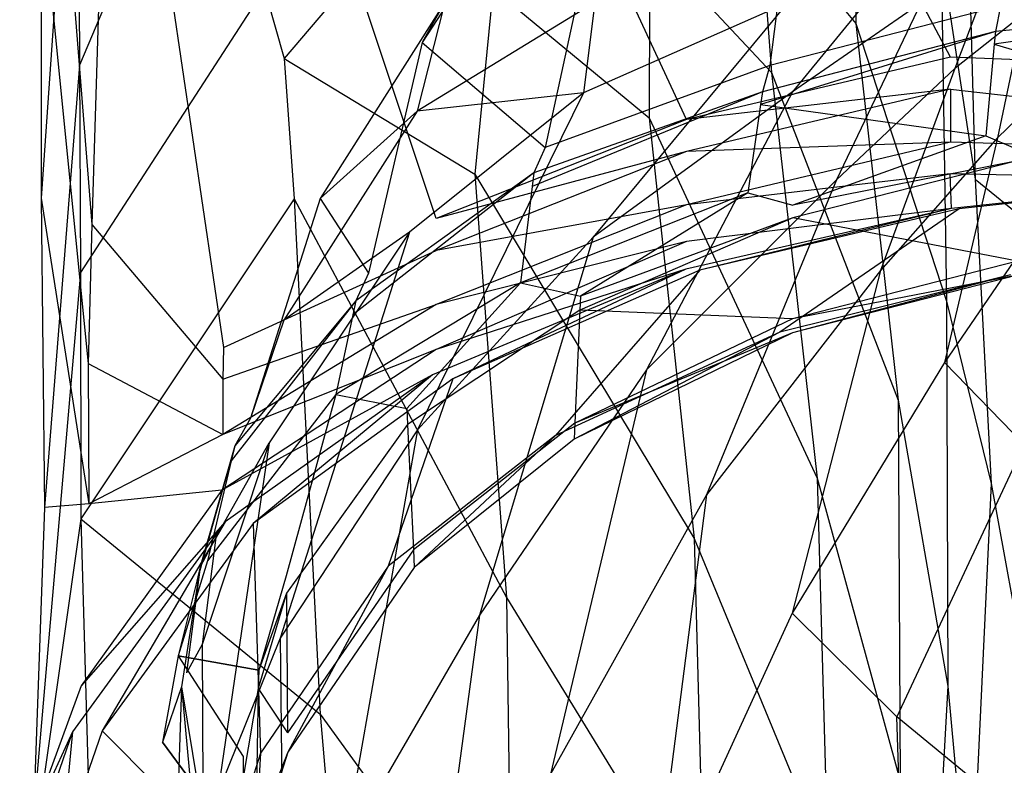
# Model space of a CAD drawing. Extents: x 0 to 0.359, y -0.35 to 0.
# Tile 3 of 21: x 0 to 0.123, y -0.167 to -0.074. Entities that reach past the tile are written whole.
import ezdxf

# ---------------------------------------------------------------- set-up
doc = ezdxf.new("R2010")
doc.units = 0
doc.layers.add('L0_URINAL__N_750200__1___REPLAC', color=7, linetype='CONTINUOUS')

msp = doc.modelspace()

# ---------------------------------------------------------------- linework, layer by layer
at = {"layer": 'L0_URINAL__N_750200__1___REPLAC', "color": 8}
for points, invisible_edges in [([(0.150618, -0.076111, 0.608322), (0.149716, -0.014367, 0.609047), (0.116709, -0.015015, 0.605218), (0.150618, -0.076111, 0.608322)], 14), ([(0.116709, -0.015015, 0.605218), (0.08355, -0.016914, 0.597518), (0.116403, -0.078758, 0.60232), (0.116709, -0.015015, 0.605218)], 14), ([(0.150618, -0.076111, 0.608322), (0.116709, -0.015015, 0.605218), (0.116403, -0.078758, 0.60232), (0.150618, -0.076111, 0.608322)], 14), ([(0.08355, -0.016914, 0.597518), (0.052495, -0.019936, 0.584678), (0.083475, -0.086519, 0.591297), (0.08355, -0.016914, 0.597518)], 14), ([(0.116403, -0.078758, 0.60232), (0.08355, -0.016914, 0.597518), (0.083475, -0.086519, 0.591297), (0.116403, -0.078758, 0.60232)], 14), ([(0.002933, -0.020054, 0.518003), (0.002927, -0.058218, 0.511226), (0.009264, -0.099588, 0.532157), (0.002933, -0.020054, 0.518003)], 14), ([(0.002933, -0.020054, 0.518003), (0.009264, -0.099588, 0.532157), (0.011692, -0.020113, 0.546608), (0.002933, -0.020054, 0.518003)], 14), ([(0.011692, -0.020113, 0.546608), (0.009264, -0.099588, 0.532157), (0.025672, -0.114949, 0.552982), (0.011692, -0.020113, 0.546608)], 14), ([(0.011692, -0.020113, 0.546608), (0.025672, -0.114949, 0.552982), (0.027258, -0.023873, 0.565837), (0.011692, -0.020113, 0.546608)], 14), ([(0.052495, -0.019936, 0.584678), (0.027258, -0.023873, 0.565837), (0.052238, -0.098864, 0.57486), (0.052495, -0.019936, 0.584678)], 14), ([(0.083475, -0.086519, 0.591297), (0.052495, -0.019936, 0.584678), (0.052238, -0.098864, 0.57486), (0.083475, -0.086519, 0.591297)], 14), ([(0.052238, -0.098864, 0.57486), (0.027258, -0.023873, 0.565837), (0.025672, -0.114949, 0.552982), (0.052238, -0.098864, 0.57486)], 14), ([(0.007445, -0.032543, 0.452402), (0.002931, -0.096339, 0.504142), (0.002927, -0.058218, 0.511226), (0.007445, -0.032543, 0.452402)], 14), ([(0.007445, -0.032543, 0.452402), (0.007531, -0.051969, 0.445528), (0.002931, -0.096339, 0.504142), (0.007445, -0.032543, 0.452402)], 14), ([(0.024016, -0.041363, 0.396766), (0.007716, -0.079733, 0.440762), (0.007531, -0.051969, 0.445528), (0.024016, -0.041363, 0.396766)], 14), ([(0.024016, -0.041363, 0.396766), (0.030784, -0.070192, 0.393859), (0.007716, -0.079733, 0.440762), (0.024016, -0.041363, 0.396766)], 14), ([(0.097642, -0.049759, 0.561415), (0.093856, -0.079794, 0.557853), (0.072045, -0.061522, 0.542817), (0.097642, -0.049759, 0.561415)], 14), ([(0.122627, -0.072379, 0.568802), (0.093856, -0.079794, 0.557853), (0.097642, -0.049759, 0.561415), (0.122627, -0.072379, 0.568802)], 14), ([(0.007531, -0.051969, 0.445528), (0.007716, -0.079733, 0.440762), (0.002931, -0.096339, 0.504142), (0.007531, -0.051969, 0.445528)], 14), ([(0.118391, -0.053186, 0.155254), (0.119472, -0.093954, 0.149327), (0.115267, -0.066469, 0.217339), (0.118391, -0.053186, 0.155254)], 14), ([(0.131994, -0.053052, 0.052814), (0.131374, -0.079824, 0.069846), (0.118391, -0.053186, 0.155254), (0.131994, -0.053052, 0.052814)], 14), ([(0.118391, -0.053186, 0.155254), (0.131374, -0.079824, 0.069846), (0.119472, -0.093954, 0.149327), (0.118391, -0.053186, 0.155254)], 14), ([(0.064882, -0.054618, 0.492225), (0.050493, -0.07693, 0.517727), (0.053319, -0.07189, 0.467312), (0.064882, -0.054618, 0.492225)], 14), ([(0.064882, -0.054618, 0.492225), (0.072045, -0.061522, 0.542817), (0.050493, -0.07693, 0.517727), (0.064882, -0.054618, 0.492225)], 14), ([(0.104367, -0.054736, 0.261921), (0.104597, -0.074521, 0.263057), (0.092518, -0.060141, 0.293281), (0.104367, -0.054736, 0.261921)], 14), ([(0.104367, -0.054736, 0.261921), (0.115267, -0.066469, 0.217339), (0.104597, -0.074521, 0.263057), (0.104367, -0.054736, 0.261921)], 14), ([(0.002927, -0.058218, 0.511226), (0.002931, -0.096339, 0.504142), (0.008811, -0.116953, 0.528842), (0.002927, -0.058218, 0.511226)], 14), ([(0.002927, -0.058218, 0.511226), (0.008811, -0.116953, 0.528842), (0.009264, -0.099588, 0.532157), (0.002927, -0.058218, 0.511226)], 14), ([(0.049881, -0.059348, 0.350599), (0.033241, -0.078916, 0.393148), (0.030784, -0.070192, 0.393859), (0.049881, -0.059348, 0.350599)], 14), ([(0.049881, -0.059348, 0.350599), (0.059301, -0.070193, 0.343596), (0.033241, -0.078916, 0.393148), (0.049881, -0.059348, 0.350599)], 14), ([(0.092518, -0.060141, 0.293281), (0.09408, -0.080644, 0.292019), (0.078887, -0.064471, 0.315079), (0.092518, -0.060141, 0.293281)], 14), ([(0.092518, -0.060141, 0.293281), (0.104597, -0.074521, 0.263057), (0.09408, -0.080644, 0.292019), (0.092518, -0.060141, 0.293281)], 14), ([(0.072045, -0.061522, 0.542817), (0.065836, -0.09002, 0.540889), (0.050493, -0.07693, 0.517727), (0.072045, -0.061522, 0.542817)], 14), ([(0.093856, -0.079794, 0.557853), (0.065836, -0.09002, 0.540889), (0.072045, -0.061522, 0.542817), (0.093856, -0.079794, 0.557853)], 14), ([(0.078887, -0.064471, 0.315079), (0.078804, -0.086294, 0.314524), (0.059301, -0.070193, 0.343596), (0.078887, -0.064471, 0.315079)], 14), ([(0.078887, -0.064471, 0.315079), (0.09408, -0.080644, 0.292019), (0.078804, -0.086294, 0.314524), (0.078887, -0.064471, 0.315079)], 14), ([(0.112277, -0.064073, 0.264468), (0.096066, -0.071947, 0.312132), (0.096667, -0.083061, 0.301226), (0.112277, -0.064073, 0.264468)], 14), ([(0.112277, -0.064073, 0.264468), (0.096667, -0.083061, 0.301226), (0.112709, -0.071997, 0.2595), (0.112277, -0.064073, 0.264468)], 14), ([(0.122359, -0.065882, 0.233956), (0.112709, -0.071997, 0.2595), (0.116939, -0.080159, 0.257837), (0.122359, -0.065882, 0.233956)], 14), ([(0.122359, -0.065882, 0.233956), (0.116939, -0.080159, 0.257837), (0.125525, -0.073397, 0.233708), (0.122359, -0.065882, 0.233956)], 14), ([(0.115267, -0.066469, 0.217339), (0.115878, -0.109157, 0.210352), (0.104597, -0.074521, 0.263057), (0.115267, -0.066469, 0.217339)], 14), ([(0.115267, -0.066469, 0.217339), (0.119472, -0.093954, 0.149327), (0.115878, -0.109157, 0.210352), (0.115267, -0.066469, 0.217339)], 14), ([(0.030784, -0.070192, 0.393859), (0.00783, -0.105586, 0.437232), (0.007716, -0.079733, 0.440762), (0.030784, -0.070192, 0.393859)], 14), ([(0.030784, -0.070192, 0.393859), (0.033241, -0.078916, 0.393148), (0.00783, -0.105586, 0.437232), (0.030784, -0.070192, 0.393859)], 14), ([(0.059301, -0.070193, 0.343596), (0.057038, -0.093331, 0.345099), (0.033241, -0.078916, 0.393148), (0.059301, -0.070193, 0.343596)], 14), ([(0.059301, -0.070193, 0.343596), (0.078804, -0.086294, 0.314524), (0.057038, -0.093331, 0.345099), (0.059301, -0.070193, 0.343596)], 14), ([(0.053319, -0.07189, 0.467312), (0.050493, -0.07693, 0.517727), (0.037729, -0.096353, 0.490758), (0.053319, -0.07189, 0.467312)], 14), ([(0.053319, -0.07189, 0.467312), (0.037729, -0.096353, 0.490758), (0.04986, -0.085466, 0.450518), (0.053319, -0.07189, 0.467312)], 14), ([(0.053319, -0.07189, 0.467312), (0.04986, -0.085466, 0.450518), (0.072032, -0.071928, 0.389316), (0.053319, -0.07189, 0.467312)], 14), ([(0.072032, -0.071928, 0.389316), (0.04986, -0.085466, 0.450518), (0.070599, -0.083189, 0.375241), (0.072032, -0.071928, 0.389316)], 14), ([(0.072032, -0.071928, 0.389316), (0.070599, -0.083189, 0.375241), (0.096066, -0.071947, 0.312132), (0.072032, -0.071928, 0.389316)], 14), ([(0.096066, -0.071947, 0.312132), (0.070599, -0.083189, 0.375241), (0.071824, -0.101189, 0.354362), (0.096066, -0.071947, 0.312132)], 14), ([(0.096066, -0.071947, 0.312132), (0.071824, -0.101189, 0.354362), (0.096667, -0.083061, 0.301226), (0.096066, -0.071947, 0.312132)], 14), ([(0.122627, -0.072379, 0.568802), (0.122012, -0.075548, 0.569582), (0.093856, -0.079794, 0.557853), (0.122627, -0.072379, 0.568802)], 14), ([(0.112709, -0.071997, 0.2595), (0.096667, -0.083061, 0.301226), (0.102194, -0.094033, 0.295402), (0.112709, -0.071997, 0.2595)], 14), ([(0.112709, -0.071997, 0.2595), (0.102194, -0.094033, 0.295402), (0.116939, -0.080159, 0.257837), (0.112709, -0.071997, 0.2595)], 14), ([(0.122627, -0.072379, 0.568802), (0.151769, -0.07269, 0.575951), (0.122012, -0.075548, 0.569582), (0.122627, -0.072379, 0.568802)], 13), ([(0.125525, -0.073397, 0.233708), (0.116939, -0.080159, 0.257837), (0.122251, -0.088815, 0.2562), (0.125525, -0.073397, 0.233708)], 14), ([(0.151769, -0.07269, 0.575951), (0.151812, -0.074256, 0.574269), (0.121865, -0.07712, 0.567917), (0.151769, -0.07269, 0.575951)], 14), ([(0.151769, -0.07269, 0.575951), (0.121865, -0.07712, 0.567917), (0.122012, -0.075548, 0.569582), (0.151769, -0.07269, 0.575951)], 14), ([(0.125525, -0.073397, 0.233708), (0.122251, -0.088815, 0.2562), (0.129581, -0.081651, 0.233006), (0.125525, -0.073397, 0.233708)], 14), ([(0.104597, -0.074521, 0.263057), (0.109882, -0.12152, 0.253996), (0.09408, -0.080644, 0.292019), (0.104597, -0.074521, 0.263057)], 14), ([(0.104597, -0.074521, 0.263057), (0.115878, -0.109157, 0.210352), (0.109882, -0.12152, 0.253996), (0.104597, -0.074521, 0.263057)], 14), ([(0.151812, -0.074256, 0.574269), (0.152135, -0.086152, 0.561494), (0.121865, -0.07712, 0.567917), (0.151812, -0.074256, 0.574269)], 14), ([(0.122012, -0.075548, 0.569582), (0.121865, -0.07712, 0.567917), (0.09271, -0.084638, 0.557147), (0.122012, -0.075548, 0.569582)], 14), ([(0.122012, -0.075548, 0.569582), (0.09271, -0.084638, 0.557147), (0.092937, -0.083065, 0.558778), (0.122012, -0.075548, 0.569582)], 14), ([(0.122012, -0.075548, 0.569582), (0.092937, -0.083065, 0.558778), (0.093856, -0.079794, 0.557853), (0.122012, -0.075548, 0.569582)], 14), ([(0.150676, -0.080085, 0.608275), (0.150618, -0.076111, 0.608322), (0.116403, -0.078758, 0.60232), (0.150676, -0.080085, 0.608275)], 14), ([(0.050493, -0.07693, 0.517727), (0.043788, -0.105695, 0.518991), (0.037729, -0.096353, 0.490758), (0.050493, -0.07693, 0.517727)], 14), ([(0.050493, -0.07693, 0.517727), (0.065836, -0.09002, 0.540889), (0.043788, -0.105695, 0.518991), (0.050493, -0.07693, 0.517727)], 14), ([(0.121865, -0.07712, 0.567917), (0.120792, -0.088557, 0.555806), (0.09271, -0.084638, 0.557147), (0.121865, -0.07712, 0.567917)], 14), ([(0.121865, -0.07712, 0.567917), (0.152135, -0.086152, 0.561494), (0.120792, -0.088557, 0.555806), (0.121865, -0.07712, 0.567917)], 14), ([(0.007716, -0.079733, 0.440762), (0.00334, -0.134904, 0.500411), (0.002931, -0.096339, 0.504142), (0.007716, -0.079733, 0.440762)], 14), ([(0.007716, -0.079733, 0.440762), (0.00783, -0.105586, 0.437232), (0.00334, -0.134904, 0.500411), (0.007716, -0.079733, 0.440762)], 14), ([(0.033241, -0.078916, 0.393148), (0.03449, -0.096407, 0.39005), (0.00783, -0.105586, 0.437232), (0.033241, -0.078916, 0.393148)], 14), ([(0.033241, -0.078916, 0.393148), (0.057038, -0.093331, 0.345099), (0.03449, -0.096407, 0.39005), (0.033241, -0.078916, 0.393148)], 14), ([(0.093856, -0.079794, 0.557853), (0.092937, -0.083065, 0.558778), (0.065836, -0.09002, 0.540889), (0.093856, -0.079794, 0.557853)], 14), ([(0.116403, -0.078758, 0.60232), (0.083475, -0.086519, 0.591297), (0.116384, -0.082731, 0.602139), (0.116403, -0.078758, 0.60232)], 14), ([(0.150676, -0.080085, 0.608275), (0.116403, -0.078758, 0.60232), (0.116384, -0.082731, 0.602139), (0.150676, -0.080085, 0.608275)], 14), ([(0.131374, -0.079824, 0.069846), (0.133267, -0.10519, 0.079305), (0.119472, -0.093954, 0.149327), (0.131374, -0.079824, 0.069846)], 14), ([(0.09408, -0.080644, 0.292019), (0.099746, -0.131225, 0.28195), (0.078804, -0.086294, 0.314524), (0.09408, -0.080644, 0.292019)], 14), ([(0.09408, -0.080644, 0.292019), (0.109882, -0.12152, 0.253996), (0.099746, -0.131225, 0.28195), (0.09408, -0.080644, 0.292019)], 14), ([(0.116939, -0.080159, 0.257837), (0.102194, -0.094033, 0.295402), (0.107643, -0.105357, 0.28769), (0.116939, -0.080159, 0.257837)], 14), ([(0.116939, -0.080159, 0.257837), (0.107643, -0.105357, 0.28769), (0.122251, -0.088815, 0.2562), (0.116939, -0.080159, 0.257837)], 14), ([(0.116384, -0.082731, 0.602139), (0.150683, -0.08669, 0.608269), (0.150676, -0.080085, 0.608275), (0.116384, -0.082731, 0.602139)], 14), ([(0.129581, -0.081651, 0.233006), (0.122251, -0.088815, 0.2562), (0.128591, -0.097896, 0.253378), (0.129581, -0.081651, 0.233006)], 14), ([(0.070599, -0.083189, 0.375241), (0.04986, -0.085466, 0.450518), (0.048895, -0.100557, 0.431217), (0.070599, -0.083189, 0.375241)], 14), ([(0.070599, -0.083189, 0.375241), (0.048895, -0.100557, 0.431217), (0.049891, -0.125209, 0.400946), (0.070599, -0.083189, 0.375241)], 14), ([(0.070599, -0.083189, 0.375241), (0.049891, -0.125209, 0.400946), (0.071824, -0.101189, 0.354362), (0.070599, -0.083189, 0.375241)], 14), ([(0.092937, -0.083065, 0.558778), (0.09271, -0.084638, 0.557147), (0.0642, -0.094862, 0.540484), (0.092937, -0.083065, 0.558778)], 14), ([(0.092937, -0.083065, 0.558778), (0.0642, -0.094862, 0.540484), (0.064404, -0.093184, 0.541841), (0.092937, -0.083065, 0.558778)], 14), ([(0.092937, -0.083065, 0.558778), (0.064404, -0.093184, 0.541841), (0.065836, -0.09002, 0.540889), (0.092937, -0.083065, 0.558778)], 14), ([(0.096667, -0.083061, 0.301226), (0.071824, -0.101189, 0.354362), (0.07845, -0.117739, 0.33968), (0.096667, -0.083061, 0.301226)], 14), ([(0.096667, -0.083061, 0.301226), (0.07845, -0.117739, 0.33968), (0.102194, -0.094033, 0.295402), (0.096667, -0.083061, 0.301226)], 14), ([(0.116384, -0.082731, 0.602139), (0.083475, -0.086519, 0.591297), (0.08347, -0.090489, 0.590942), (0.116384, -0.082731, 0.602139)], 14), ([(0.116384, -0.082731, 0.602139), (0.08347, -0.090489, 0.590942), (0.116382, -0.089355, 0.602117), (0.116384, -0.082731, 0.602139)], 14), ([(0.150683, -0.08669, 0.608269), (0.116384, -0.082731, 0.602139), (0.116382, -0.089355, 0.602117), (0.150683, -0.08669, 0.608269)], 13), ([(0.09271, -0.084638, 0.557147), (0.091121, -0.09564, 0.545739), (0.0642, -0.094862, 0.540484), (0.09271, -0.084638, 0.557147)], 14), ([(0.09271, -0.084638, 0.557147), (0.120792, -0.088557, 0.555806), (0.091121, -0.09564, 0.545739), (0.09271, -0.084638, 0.557147)], 14), ([(0.04986, -0.085466, 0.450518), (0.033221, -0.111522, 0.472031), (0.048895, -0.100557, 0.431217), (0.04986, -0.085466, 0.450518)], 14), ([(0.04986, -0.085466, 0.450518), (0.037729, -0.096353, 0.490758), (0.033221, -0.111522, 0.472031), (0.04986, -0.085466, 0.450518)], 14), ([(0.083475, -0.086519, 0.591297), (0.052238, -0.098864, 0.57486), (0.08347, -0.090489, 0.590942), (0.083475, -0.086519, 0.591297)], 14), ([(0.078804, -0.086294, 0.314524), (0.084402, -0.138765, 0.30512), (0.057038, -0.093331, 0.345099), (0.078804, -0.086294, 0.314524)], 14), ([(0.078804, -0.086294, 0.314524), (0.099746, -0.131225, 0.28195), (0.084402, -0.138765, 0.30512), (0.078804, -0.086294, 0.314524)], 14), ([(0.150737, -0.090389, 0.608226), (0.150683, -0.08669, 0.608269), (0.116382, -0.089355, 0.602117), (0.150737, -0.090389, 0.608226)], 14), ([(0.152135, -0.086152, 0.561494), (0.124519, -0.090129, 0.55414), (0.120792, -0.088557, 0.555806), (0.152135, -0.086152, 0.561494)], 14), ([(0.116382, -0.089355, 0.602117), (0.08347, -0.097169, 0.590894), (0.116363, -0.093275, 0.601939), (0.116382, -0.089355, 0.602117)], 14), ([(0.116382, -0.089355, 0.602117), (0.08347, -0.090489, 0.590942), (0.08347, -0.097169, 0.590894), (0.116382, -0.089355, 0.602117)], 14), ([(0.120792, -0.088557, 0.555806), (0.096721, -0.097215, 0.544105), (0.091121, -0.09564, 0.545739), (0.120792, -0.088557, 0.555806)], 14), ([(0.120792, -0.088557, 0.555806), (0.124519, -0.090129, 0.55414), (0.096721, -0.097215, 0.544105), (0.120792, -0.088557, 0.555806)], 14), ([(0.122251, -0.088815, 0.2562), (0.107643, -0.105357, 0.28769), (0.115633, -0.116797, 0.281037), (0.122251, -0.088815, 0.2562)], 14), ([(0.122251, -0.088815, 0.2562), (0.115633, -0.116797, 0.281037), (0.128591, -0.097896, 0.253378), (0.122251, -0.088815, 0.2562)], 14), ([(0.150737, -0.090389, 0.608226), (0.116382, -0.089355, 0.602117), (0.116363, -0.093275, 0.601939), (0.150737, -0.090389, 0.608226)], 14), ([(0.065836, -0.09002, 0.540889), (0.064404, -0.093184, 0.541841), (0.043788, -0.105695, 0.518991), (0.065836, -0.09002, 0.540889)], 14), ([(0.08347, -0.090489, 0.590942), (0.052238, -0.098864, 0.57486), (0.052225, -0.102829, 0.574367), (0.08347, -0.090489, 0.590942)], 14), ([(0.08347, -0.090489, 0.590942), (0.052225, -0.102829, 0.574367), (0.08347, -0.097169, 0.590894), (0.08347, -0.090489, 0.590942)], 14), ([(0.124544, -0.091689, 0.555594), (0.096721, -0.097215, 0.544105), (0.124519, -0.090129, 0.55414), (0.124544, -0.091689, 0.555594)], 14), ([(0.150753, -0.09405, 0.607397), (0.150737, -0.090389, 0.608226), (0.116363, -0.093275, 0.601939), (0.150753, -0.09405, 0.607397)], 14), ([(0.124745, -0.10418, 0.567233), (0.096719, -0.098785, 0.545804), (0.124544, -0.091689, 0.555594), (0.124745, -0.10418, 0.567233)], 14), ([(0.124544, -0.091689, 0.555594), (0.096719, -0.098785, 0.545804), (0.096721, -0.097215, 0.544105), (0.124544, -0.091689, 0.555594)], 14), ([(0.057038, -0.093331, 0.345099), (0.061018, -0.146116, 0.334339), (0.03449, -0.096407, 0.39005), (0.057038, -0.093331, 0.345099)], 14), ([(0.064404, -0.093184, 0.541841), (0.0642, -0.094862, 0.540484), (0.041839, -0.110861, 0.518961), (0.064404, -0.093184, 0.541841)], 14), ([(0.064404, -0.093184, 0.541841), (0.041839, -0.110861, 0.518961), (0.042206, -0.109131, 0.520158), (0.064404, -0.093184, 0.541841)], 14), ([(0.064404, -0.093184, 0.541841), (0.042206, -0.109131, 0.520158), (0.043788, -0.105695, 0.518991), (0.064404, -0.093184, 0.541841)], 14), ([(0.057038, -0.093331, 0.345099), (0.084402, -0.138765, 0.30512), (0.061018, -0.146116, 0.334339), (0.057038, -0.093331, 0.345099)], 14), ([(0.116535, -0.097601, 0.601256), (0.116363, -0.093275, 0.601939), (0.083465, -0.101739, 0.590486), (0.116535, -0.097601, 0.601256)], 14), ([(0.116363, -0.093275, 0.601939), (0.08347, -0.097169, 0.590894), (0.083465, -0.101739, 0.590486), (0.116363, -0.093275, 0.601939)], 14), ([(0.150753, -0.09405, 0.607397), (0.116363, -0.093275, 0.601939), (0.116535, -0.097601, 0.601256), (0.150753, -0.09405, 0.607397)], 14), ([(0.102194, -0.094033, 0.295402), (0.07845, -0.117739, 0.33968), (0.085967, -0.13332, 0.325757), (0.102194, -0.094033, 0.295402)], 14), ([(0.102194, -0.094033, 0.295402), (0.085967, -0.13332, 0.325757), (0.107643, -0.105357, 0.28769), (0.102194, -0.094033, 0.295402)], 14), ([(0.119472, -0.093954, 0.149327), (0.12146, -0.131907, 0.148793), (0.115878, -0.109157, 0.210352), (0.119472, -0.093954, 0.149327)], 14), ([(0.150753, -0.09405, 0.607397), (0.116535, -0.097601, 0.601256), (0.117485, -0.097636, 0.595118), (0.150753, -0.09405, 0.607397)], 14), ([(0.150753, -0.09405, 0.607397), (0.117485, -0.097636, 0.595118), (0.151018, -0.094101, 0.601069), (0.150753, -0.09405, 0.607397)], 14), ([(0.151018, -0.094101, 0.601069), (0.117485, -0.097636, 0.595118), (0.1239, -0.105895, 0.574505), (0.151018, -0.094101, 0.601069)], 14), ([(0.119472, -0.093954, 0.149327), (0.133267, -0.10519, 0.079305), (0.12146, -0.131907, 0.148793), (0.119472, -0.093954, 0.149327)], 14), ([(0.0642, -0.094862, 0.540484), (0.062741, -0.106874, 0.530775), (0.041839, -0.110861, 0.518961), (0.0642, -0.094862, 0.540484)], 14), ([(0.091121, -0.09564, 0.545739), (0.062741, -0.106874, 0.530775), (0.0642, -0.094862, 0.540484), (0.091121, -0.09564, 0.545739)], 14), ([(0.091121, -0.09564, 0.545739), (0.070226, -0.108543, 0.529427), (0.062741, -0.106874, 0.530775), (0.091121, -0.09564, 0.545739)], 14), ([(0.091121, -0.09564, 0.545739), (0.096721, -0.097215, 0.544105), (0.070226, -0.108543, 0.529427), (0.091121, -0.09564, 0.545739)], 14), ([(0.002931, -0.096339, 0.504142), (0.00334, -0.134904, 0.500411), (0.008894, -0.134446, 0.526805), (0.002931, -0.096339, 0.504142)], 14), ([(0.002931, -0.096339, 0.504142), (0.008894, -0.134446, 0.526805), (0.008811, -0.116953, 0.528842), (0.002931, -0.096339, 0.504142)], 14), ([(0.03449, -0.096407, 0.39005), (0.007874, -0.136299, 0.432573), (0.00783, -0.105586, 0.437232), (0.03449, -0.096407, 0.39005)], 14), ([(0.03449, -0.096407, 0.39005), (0.037736, -0.160681, 0.376422), (0.007874, -0.136299, 0.432573), (0.03449, -0.096407, 0.39005)], 14), ([(0.037729, -0.096353, 0.490758), (0.043788, -0.105695, 0.518991), (0.029066, -0.123755, 0.492003), (0.037729, -0.096353, 0.490758)], 14), ([(0.037729, -0.096353, 0.490758), (0.029066, -0.123755, 0.492003), (0.033221, -0.111522, 0.472031), (0.037729, -0.096353, 0.490758)], 14), ([(0.03449, -0.096407, 0.39005), (0.061018, -0.146116, 0.334339), (0.037736, -0.160681, 0.376422), (0.03449, -0.096407, 0.39005)], 14), ([(0.08347, -0.097169, 0.590894), (0.052223, -0.109599, 0.574289), (0.083465, -0.101739, 0.590486), (0.08347, -0.097169, 0.590894)], 14), ([(0.08347, -0.097169, 0.590894), (0.052225, -0.102829, 0.574367), (0.052223, -0.109599, 0.574289), (0.08347, -0.097169, 0.590894)], 14), ([(0.096719, -0.098785, 0.545804), (0.070226, -0.108543, 0.529427), (0.096721, -0.097215, 0.544105), (0.096719, -0.098785, 0.545804)], 14), ([(0.116535, -0.097601, 0.601256), (0.083388, -0.105188, 0.590562), (0.085123, -0.105289, 0.584906), (0.116535, -0.097601, 0.601256)], 14), ([(0.116535, -0.097601, 0.601256), (0.083465, -0.101739, 0.590486), (0.083388, -0.105188, 0.590562), (0.116535, -0.097601, 0.601256)], 14), ([(0.116535, -0.097601, 0.601256), (0.085123, -0.105289, 0.584906), (0.117485, -0.097636, 0.595118), (0.116535, -0.097601, 0.601256)], 14), ([(0.117485, -0.097636, 0.595118), (0.085123, -0.105289, 0.584906), (0.095106, -0.113021, 0.566515), (0.117485, -0.097636, 0.595118)], 14), ([(0.117485, -0.097636, 0.595118), (0.095106, -0.113021, 0.566515), (0.1239, -0.105895, 0.574505), (0.117485, -0.097636, 0.595118)], 14), ([(0.128591, -0.097896, 0.253378), (0.115633, -0.116797, 0.281037), (0.125599, -0.12706, 0.27575), (0.128591, -0.097896, 0.253378)], 14), ([(0.025672, -0.114949, 0.552982), (0.052225, -0.102829, 0.574367), (0.052238, -0.098864, 0.57486), (0.025672, -0.114949, 0.552982)], 14), ([(0.096719, -0.098785, 0.545804), (0.070147, -0.110302, 0.531418), (0.070226, -0.108543, 0.529427), (0.096719, -0.098785, 0.545804)], 14), ([(0.096704, -0.111355, 0.559409), (0.070147, -0.110302, 0.531418), (0.096719, -0.098785, 0.545804), (0.096704, -0.111355, 0.559409)], 14), ([(0.124745, -0.10418, 0.567233), (0.096704, -0.111355, 0.559409), (0.096719, -0.098785, 0.545804), (0.124745, -0.10418, 0.567233)], 14), ([(0.009264, -0.099588, 0.532157), (0.008811, -0.116953, 0.528842), (0.025603, -0.118911, 0.552423), (0.009264, -0.099588, 0.532157)], 14), ([(0.009264, -0.099588, 0.532157), (0.025603, -0.118911, 0.552423), (0.025672, -0.114949, 0.552982), (0.009264, -0.099588, 0.532157)], 14), ([(0.048895, -0.100557, 0.431217), (0.033221, -0.111522, 0.472031), (0.031401, -0.126852, 0.452744), (0.048895, -0.100557, 0.431217)], 14), ([(0.048895, -0.100557, 0.431217), (0.031401, -0.126852, 0.452744), (0.032741, -0.151181, 0.424783), (0.048895, -0.100557, 0.431217)], 14), ([(0.048895, -0.100557, 0.431217), (0.032741, -0.151181, 0.424783), (0.049891, -0.125209, 0.400946), (0.048895, -0.100557, 0.431217)], 14), ([(0.071824, -0.101189, 0.354362), (0.049891, -0.125209, 0.400946), (0.057609, -0.148344, 0.377962), (0.071824, -0.101189, 0.354362)], 14), ([(0.083465, -0.101739, 0.590486), (0.052205, -0.115203, 0.573592), (0.083388, -0.105188, 0.590562), (0.083465, -0.101739, 0.590486)], 14), ([(0.083465, -0.101739, 0.590486), (0.052223, -0.109599, 0.574289), (0.052205, -0.115203, 0.573592), (0.083465, -0.101739, 0.590486)], 14), ([(0.071824, -0.101189, 0.354362), (0.057609, -0.148344, 0.377962), (0.07845, -0.117739, 0.33968), (0.071824, -0.101189, 0.354362)], 14), ([(0.052225, -0.102829, 0.574367), (0.025672, -0.114949, 0.552982), (0.025603, -0.118911, 0.552423), (0.052225, -0.102829, 0.574367)], 13), ([(0.025603, -0.118911, 0.552423), (0.052223, -0.109599, 0.574289), (0.052225, -0.102829, 0.574367), (0.025603, -0.118911, 0.552423)], 14), ([(0.124774, -0.105928, 0.568862), (0.096704, -0.111355, 0.559409), (0.124745, -0.10418, 0.567233), (0.124774, -0.105928, 0.568862)], 14), ([(0.00783, -0.105586, 0.437232), (0.007874, -0.136299, 0.432573), (0.001961, -0.173449, 0.50451), (0.00783, -0.105586, 0.437232)], 14), ([(0.00783, -0.105586, 0.437232), (0.001961, -0.173449, 0.50451), (0.00334, -0.134904, 0.500411), (0.00783, -0.105586, 0.437232)], 14), ([(0.083388, -0.105188, 0.590562), (0.051785, -0.118359, 0.573249), (0.054285, -0.118852, 0.568501), (0.083388, -0.105188, 0.590562)], 14), ([(0.083388, -0.105188, 0.590562), (0.052205, -0.115203, 0.573592), (0.051785, -0.118359, 0.573249), (0.083388, -0.105188, 0.590562)], 14), ([(0.083388, -0.105188, 0.590562), (0.054285, -0.118852, 0.568501), (0.085123, -0.105289, 0.584906), (0.083388, -0.105188, 0.590562)], 14), ([(0.085123, -0.105289, 0.584906), (0.054285, -0.118852, 0.568501), (0.067122, -0.125911, 0.553973), (0.085123, -0.105289, 0.584906)], 14), ([(0.085123, -0.105289, 0.584906), (0.067122, -0.125911, 0.553973), (0.095106, -0.113021, 0.566515), (0.085123, -0.105289, 0.584906)], 14), ([(0.107643, -0.105357, 0.28769), (0.085967, -0.13332, 0.325757), (0.096654, -0.148082, 0.314354), (0.107643, -0.105357, 0.28769)], 14), ([(0.107643, -0.105357, 0.28769), (0.096654, -0.148082, 0.314354), (0.115633, -0.116797, 0.281037), (0.107643, -0.105357, 0.28769)], 14), ([(0.133267, -0.10519, 0.079305), (0.125921, -0.156354, 0.151855), (0.12146, -0.131907, 0.148793), (0.133267, -0.10519, 0.079305)], 14), ([(0.043788, -0.105695, 0.518991), (0.042206, -0.109131, 0.520158), (0.029066, -0.123755, 0.492003), (0.043788, -0.105695, 0.518991)], 14), ([(0.062741, -0.106874, 0.530775), (0.048559, -0.122572, 0.510854), (0.039721, -0.120827, 0.512062), (0.062741, -0.106874, 0.530775)], 14), ([(0.062741, -0.106874, 0.530775), (0.039721, -0.120827, 0.512062), (0.041839, -0.110861, 0.518961), (0.062741, -0.106874, 0.530775)], 14), ([(0.062741, -0.106874, 0.530775), (0.070226, -0.108543, 0.529427), (0.048559, -0.122572, 0.510854), (0.062741, -0.106874, 0.530775)], 14), ([(0.1239, -0.105895, 0.574505), (0.095106, -0.113021, 0.566515), (0.096702, -0.113114, 0.561314), (0.1239, -0.105895, 0.574505)], 14), ([(0.1239, -0.105895, 0.574505), (0.096702, -0.113114, 0.561314), (0.124774, -0.105928, 0.568862), (0.1239, -0.105895, 0.574505)], 14), ([(0.124774, -0.105928, 0.568862), (0.096702, -0.113114, 0.561314), (0.096704, -0.111355, 0.559409), (0.124774, -0.105928, 0.568862)], 14), ([(0.042206, -0.109131, 0.520158), (0.041839, -0.110861, 0.518961), (0.026649, -0.129092, 0.49184), (0.042206, -0.109131, 0.520158)], 14), ([(0.042206, -0.109131, 0.520158), (0.026649, -0.129092, 0.49184), (0.027092, -0.127226, 0.492774), (0.042206, -0.109131, 0.520158)], 14), ([(0.042206, -0.109131, 0.520158), (0.027092, -0.127226, 0.492774), (0.029066, -0.123755, 0.492003), (0.042206, -0.109131, 0.520158)], 14), ([(0.070226, -0.108543, 0.529427), (0.070147, -0.110302, 0.531418), (0.048559, -0.122572, 0.510854), (0.070226, -0.108543, 0.529427)], 14), ([(0.115878, -0.109157, 0.210352), (0.116053, -0.157199, 0.215546), (0.109882, -0.12152, 0.253996), (0.115878, -0.109157, 0.210352)], 14), ([(0.115878, -0.109157, 0.210352), (0.12146, -0.131907, 0.148793), (0.116053, -0.157199, 0.215546), (0.115878, -0.109157, 0.210352)], 14), ([(0.052223, -0.109599, 0.574289), (0.02559, -0.125798, 0.552318), (0.052205, -0.115203, 0.573592), (0.052223, -0.109599, 0.574289)], 14), ([(0.052223, -0.109599, 0.574289), (0.025603, -0.118911, 0.552423), (0.02559, -0.125798, 0.552318), (0.052223, -0.109599, 0.574289)], 13), ([(0.070147, -0.110302, 0.531418), (0.04865, -0.124528, 0.513187), (0.048559, -0.122572, 0.510854), (0.070147, -0.110302, 0.531418)], 14), ([(0.070147, -0.110302, 0.531418), (0.069514, -0.124394, 0.547367), (0.04865, -0.124528, 0.513187), (0.070147, -0.110302, 0.531418)], 14), ([(0.096704, -0.111355, 0.559409), (0.069514, -0.124394, 0.547367), (0.070147, -0.110302, 0.531418), (0.096704, -0.111355, 0.559409)], 14), ([(0.024745, -0.138654, 0.475124), (0.031401, -0.126852, 0.452744), (0.033221, -0.111522, 0.472031), (0.024745, -0.138654, 0.475124)], 14), ([(0.033221, -0.111522, 0.472031), (0.029066, -0.123755, 0.492003), (0.024745, -0.138654, 0.475124), (0.033221, -0.111522, 0.472031)], 14), ([(0.041839, -0.110861, 0.518961), (0.039721, -0.120827, 0.512062), (0.026649, -0.129092, 0.49184), (0.041839, -0.110861, 0.518961)], 14), ([(0.096702, -0.113114, 0.561314), (0.069514, -0.124394, 0.547367), (0.096704, -0.111355, 0.559409), (0.096702, -0.113114, 0.561314)], 14), ([(0.095106, -0.113021, 0.566515), (0.067122, -0.125911, 0.553973), (0.069426, -0.126366, 0.549599), (0.095106, -0.113021, 0.566515)], 14), ([(0.095106, -0.113021, 0.566515), (0.069426, -0.126366, 0.549599), (0.096702, -0.113114, 0.561314), (0.095106, -0.113021, 0.566515)], 14), ([(0.096702, -0.113114, 0.561314), (0.069426, -0.126366, 0.549599), (0.069514, -0.124394, 0.547367), (0.096702, -0.113114, 0.561314)], 14), ([(0.052205, -0.115203, 0.573592), (0.025469, -0.132746, 0.551338), (0.051785, -0.118359, 0.573249), (0.052205, -0.115203, 0.573592)], 14), ([(0.052205, -0.115203, 0.573592), (0.02559, -0.125798, 0.552318), (0.025469, -0.132746, 0.551338), (0.052205, -0.115203, 0.573592)], 14), ([(0.008811, -0.116953, 0.528842), (0.008894, -0.134446, 0.526805), (0.02559, -0.125798, 0.552318), (0.008811, -0.116953, 0.528842)], 14), ([(0.008811, -0.116953, 0.528842), (0.02559, -0.125798, 0.552318), (0.025603, -0.118911, 0.552423), (0.008811, -0.116953, 0.528842)], 14), ([(0.07845, -0.117739, 0.33968), (0.057609, -0.148344, 0.377962), (0.066482, -0.168134, 0.358067), (0.07845, -0.117739, 0.33968)], 14), ([(0.07845, -0.117739, 0.33968), (0.066482, -0.168134, 0.358067), (0.085967, -0.13332, 0.325757), (0.07845, -0.117739, 0.33968)], 14), ([(0.115633, -0.116797, 0.281037), (0.096654, -0.148082, 0.314354), (0.109682, -0.160993, 0.305241), (0.115633, -0.116797, 0.281037)], 14), ([(0.125599, -0.12706, 0.27575), (0.115633, -0.116797, 0.281037), (0.109682, -0.160993, 0.305241), (0.125599, -0.12706, 0.27575)], 14), ([(0.051785, -0.118359, 0.573249), (0.025469, -0.132746, 0.551338), (0.025876, -0.136691, 0.550206), (0.051785, -0.118359, 0.573249)], 14), ([(0.051785, -0.118359, 0.573249), (0.025876, -0.136691, 0.550206), (0.029379, -0.136879, 0.547731), (0.051785, -0.118359, 0.573249)], 14), ([(0.051785, -0.118359, 0.573249), (0.029379, -0.136879, 0.547731), (0.054285, -0.118852, 0.568501), (0.051785, -0.118359, 0.573249)], 14), ([(0.054285, -0.118852, 0.568501), (0.029379, -0.136879, 0.547731), (0.046249, -0.142202, 0.536759), (0.054285, -0.118852, 0.568501)], 14), ([(0.054285, -0.118852, 0.568501), (0.046249, -0.142202, 0.536759), (0.067122, -0.125911, 0.553973), (0.054285, -0.118852, 0.568501)], 14), ([(0.039721, -0.120827, 0.512062), (0.033511, -0.143419, 0.484669), (0.023689, -0.141547, 0.485606), (0.039721, -0.120827, 0.512062)], 14), ([(0.039721, -0.120827, 0.512062), (0.023689, -0.141547, 0.485606), (0.026649, -0.129092, 0.49184), (0.039721, -0.120827, 0.512062)], 14), ([(0.039721, -0.120827, 0.512062), (0.048559, -0.122572, 0.510854), (0.033511, -0.143419, 0.484669), (0.039721, -0.120827, 0.512062)], 14), ([(0.109882, -0.12152, 0.253996), (0.110127, -0.169001, 0.251691), (0.099746, -0.131225, 0.28195), (0.109882, -0.12152, 0.253996)], 14), ([(0.109882, -0.12152, 0.253996), (0.116053, -0.157199, 0.215546), (0.110127, -0.169001, 0.251691), (0.109882, -0.12152, 0.253996)], 14), ([(0.048559, -0.122572, 0.510854), (0.04865, -0.124528, 0.513187), (0.033511, -0.143419, 0.484669), (0.048559, -0.122572, 0.510854)], 14), ([(0.029066, -0.123755, 0.492003), (0.027092, -0.127226, 0.492774), (0.024745, -0.138654, 0.475124), (0.029066, -0.123755, 0.492003)], 14), ([(0.049891, -0.125209, 0.400946), (0.032741, -0.151181, 0.424783), (0.040627, -0.177683, 0.400191), (0.049891, -0.125209, 0.400946)], 14), ([(0.04865, -0.124528, 0.513187), (0.033529, -0.14559, 0.487187), (0.033511, -0.143419, 0.484669), (0.04865, -0.124528, 0.513187)], 14), ([(0.04865, -0.124528, 0.513187), (0.049376, -0.140184, 0.531864), (0.033529, -0.14559, 0.487187), (0.04865, -0.124528, 0.513187)], 14), ([(0.049891, -0.125209, 0.400946), (0.040627, -0.177683, 0.400191), (0.057609, -0.148344, 0.377962), (0.049891, -0.125209, 0.400946)], 14), ([(0.069514, -0.124394, 0.547367), (0.049376, -0.140184, 0.531864), (0.04865, -0.124528, 0.513187), (0.069514, -0.124394, 0.547367)], 14), ([(0.069514, -0.124394, 0.547367), (0.069426, -0.126366, 0.549599), (0.049376, -0.140184, 0.531864), (0.069514, -0.124394, 0.547367)], 14), ([(0.02559, -0.125798, 0.552318), (0.008894, -0.134446, 0.526805), (0.025469, -0.132746, 0.551338), (0.02559, -0.125798, 0.552318)], 14), ([(0.067122, -0.125911, 0.553973), (0.046249, -0.142202, 0.536759), (0.049477, -0.142375, 0.534478), (0.067122, -0.125911, 0.553973)], 14), ([(0.069426, -0.126366, 0.549599), (0.049477, -0.142375, 0.534478), (0.049376, -0.140184, 0.531864), (0.069426, -0.126366, 0.549599)], 14), ([(0.067122, -0.125911, 0.553973), (0.049477, -0.142375, 0.534478), (0.069426, -0.126366, 0.549599), (0.067122, -0.125911, 0.553973)], 14), ([(0.027092, -0.127226, 0.492774), (0.026649, -0.129092, 0.49184), (0.022344, -0.144094, 0.475582), (0.027092, -0.127226, 0.492774)], 14), ([(0.027092, -0.127226, 0.492774), (0.022344, -0.144094, 0.475582), (0.022793, -0.142297, 0.475958), (0.027092, -0.127226, 0.492774)], 14), ([(0.027092, -0.127226, 0.492774), (0.022793, -0.142297, 0.475958), (0.024745, -0.138654, 0.475124), (0.027092, -0.127226, 0.492774)], 14), ([(0.031401, -0.126852, 0.452744), (0.024745, -0.138654, 0.475124), (0.023007, -0.151997, 0.459531), (0.031401, -0.126852, 0.452744)], 13), ([(0.031401, -0.126852, 0.452744), (0.023007, -0.151997, 0.459531), (0.02494, -0.17056, 0.440333), (0.031401, -0.126852, 0.452744)], 14), ([(0.031401, -0.126852, 0.452744), (0.02494, -0.17056, 0.440333), (0.032741, -0.151181, 0.424783), (0.031401, -0.126852, 0.452744)], 14), ([(0.125599, -0.12706, 0.27575), (0.109682, -0.160993, 0.305241), (0.123596, -0.17241, 0.297012), (0.125599, -0.12706, 0.27575)], 14), ([(0.026649, -0.129092, 0.49184), (0.023689, -0.141547, 0.485606), (0.022344, -0.144094, 0.475582), (0.026649, -0.129092, 0.49184)], 14), ([(0.099746, -0.131225, 0.28195), (0.101122, -0.179195, 0.276583), (0.084402, -0.138765, 0.30512), (0.099746, -0.131225, 0.28195)], 14), ([(0.099746, -0.131225, 0.28195), (0.110127, -0.169001, 0.251691), (0.101122, -0.179195, 0.276583), (0.099746, -0.131225, 0.28195)], 14), ([(0.12146, -0.131907, 0.148793), (0.118886, -0.187219, 0.210936), (0.116053, -0.157199, 0.215546), (0.12146, -0.131907, 0.148793)], 14), ([(0.12146, -0.131907, 0.148793), (0.125921, -0.156354, 0.151855), (0.118886, -0.187219, 0.210936), (0.12146, -0.131907, 0.148793)], 14), ([(0.025469, -0.132746, 0.551338), (0.007928, -0.157121, 0.52269), (0.025876, -0.136691, 0.550206), (0.025469, -0.132746, 0.551338)], 14), ([(0.025469, -0.132746, 0.551338), (0.008894, -0.134446, 0.526805), (0.007928, -0.157121, 0.52269), (0.025469, -0.132746, 0.551338)], 14), ([(0.085967, -0.13332, 0.325757), (0.066482, -0.168134, 0.358067), (0.079157, -0.186212, 0.341813), (0.085967, -0.13332, 0.325757)], 14), ([(0.085967, -0.13332, 0.325757), (0.079157, -0.186212, 0.341813), (0.096654, -0.148082, 0.314354), (0.085967, -0.13332, 0.325757)], 14), ([(0.00334, -0.134904, 0.500411), (0.001961, -0.173449, 0.50451), (0.007928, -0.157121, 0.52269), (0.00334, -0.134904, 0.500411)], 14), ([(0.008894, -0.134446, 0.526805), (0.00334, -0.134904, 0.500411), (0.007928, -0.157121, 0.52269), (0.008894, -0.134446, 0.526805)], 14), ([(0.007874, -0.136299, 0.432573), (0.000258, -0.18976, 0.487272), (0.001961, -0.173449, 0.50451), (0.007874, -0.136299, 0.432573)], 14), ([(0.007874, -0.136299, 0.432573), (0.008862, -0.170373, 0.4236), (0.000258, -0.18976, 0.487272), (0.007874, -0.136299, 0.432573)], 14), ([(0.007874, -0.136299, 0.432573), (0.037736, -0.160681, 0.376422), (0.008862, -0.170373, 0.4236), (0.007874, -0.136299, 0.432573)], 14), ([(0.025876, -0.136691, 0.550206), (0.006854, -0.162863, 0.519761), (0.010555, -0.162739, 0.518544), (0.025876, -0.136691, 0.550206)], 14), ([(0.025876, -0.136691, 0.550206), (0.007928, -0.157121, 0.52269), (0.006854, -0.162863, 0.519761), (0.025876, -0.136691, 0.550206)], 14), ([(0.025876, -0.136691, 0.550206), (0.010555, -0.162739, 0.518544), (0.029379, -0.136879, 0.547731), (0.025876, -0.136691, 0.550206)], 14), ([(0.029379, -0.136879, 0.547731), (0.010555, -0.162739, 0.518544), (0.030291, -0.165525, 0.51129), (0.029379, -0.136879, 0.547731)], 14), ([(0.029379, -0.136879, 0.547731), (0.030291, -0.165525, 0.51129), (0.046249, -0.142202, 0.536759), (0.029379, -0.136879, 0.547731)], 14), ([(0.024745, -0.138654, 0.475124), (0.022793, -0.142297, 0.475958), (0.023007, -0.151997, 0.459531), (0.024745, -0.138654, 0.475124)], 14), ([(0.084402, -0.138765, 0.30512), (0.085689, -0.18637, 0.298257), (0.061018, -0.146116, 0.334339), (0.084402, -0.138765, 0.30512)], 14), ([(0.084402, -0.138765, 0.30512), (0.101122, -0.179195, 0.276583), (0.085689, -0.18637, 0.298257), (0.084402, -0.138765, 0.30512)], 14), ([(0.049376, -0.140184, 0.531864), (0.033678, -0.162977, 0.507348), (0.033529, -0.14559, 0.487187), (0.049376, -0.140184, 0.531864)], 14), ([(0.049376, -0.140184, 0.531864), (0.049477, -0.142375, 0.534478), (0.033678, -0.162977, 0.507348), (0.049376, -0.140184, 0.531864)], 14), ([(0.030078, -0.155184, 0.473263), (0.020021, -0.153385, 0.473639), (0.023689, -0.141547, 0.485606), (0.030078, -0.155184, 0.473263)], 14), ([(0.023689, -0.141547, 0.485606), (0.020021, -0.153385, 0.473639), (0.022344, -0.144094, 0.475582), (0.023689, -0.141547, 0.485606)], 14), ([(0.022793, -0.142297, 0.475958), (0.022344, -0.144094, 0.475582), (0.020454, -0.157281, 0.460731), (0.022793, -0.142297, 0.475958)], 14), ([(0.022793, -0.142297, 0.475958), (0.020454, -0.157281, 0.460731), (0.021064, -0.155502, 0.460755), (0.022793, -0.142297, 0.475958)], 14), ([(0.022793, -0.142297, 0.475958), (0.021064, -0.155502, 0.460755), (0.023007, -0.151997, 0.459531), (0.022793, -0.142297, 0.475958)], 14), ([(0.033511, -0.143419, 0.484669), (0.030078, -0.155184, 0.473263), (0.023689, -0.141547, 0.485606), (0.033511, -0.143419, 0.484669)], 14), ([(0.046249, -0.142202, 0.536759), (0.030291, -0.165525, 0.51129), (0.033698, -0.16541, 0.51017), (0.046249, -0.142202, 0.536759)], 14), ([(0.049477, -0.142375, 0.534478), (0.033698, -0.16541, 0.51017), (0.033678, -0.162977, 0.507348), (0.049477, -0.142375, 0.534478)], 14), ([(0.046249, -0.142202, 0.536759), (0.033698, -0.16541, 0.51017), (0.049477, -0.142375, 0.534478), (0.046249, -0.142202, 0.536759)], 14), ([(0.033529, -0.14559, 0.487187), (0.030078, -0.155184, 0.473263), (0.033511, -0.143419, 0.484669), (0.033529, -0.14559, 0.487187)], 14), ([(0.022344, -0.144094, 0.475582), (0.020021, -0.153385, 0.473639), (0.020454, -0.157281, 0.460731), (0.022344, -0.144094, 0.475582)], 14), ([(0.030078, -0.155184, 0.473263), (0.033529, -0.14559, 0.487187), (0.030033, -0.157461, 0.475539), (0.030078, -0.155184, 0.473263)], 13), ([(0.033529, -0.14559, 0.487187), (0.033678, -0.162977, 0.507348), (0.030033, -0.157461, 0.475539), (0.033529, -0.14559, 0.487187)], 14), ([(0.061018, -0.146116, 0.334339), (0.061633, -0.193484, 0.326572), (0.037736, -0.160681, 0.376422), (0.061018, -0.146116, 0.334339)], 14), ([(0.061018, -0.146116, 0.334339), (0.085689, -0.18637, 0.298257), (0.061633, -0.193484, 0.326572), (0.061018, -0.146116, 0.334339)], 14), ([(0.057609, -0.148344, 0.377962), (0.040627, -0.177683, 0.400191), (0.0505, -0.201493, 0.378115), (0.057609, -0.148344, 0.377962)], 14), ([(0.057609, -0.148344, 0.377962), (0.0505, -0.201493, 0.378115), (0.066482, -0.168134, 0.358067), (0.057609, -0.148344, 0.377962)], 14), ([(0.096654, -0.148082, 0.314354), (0.079157, -0.186212, 0.341813), (0.094787, -0.201949, 0.328667), (0.096654, -0.148082, 0.314354)], 14), ([(0.109682, -0.160993, 0.305241), (0.096654, -0.148082, 0.314354), (0.094787, -0.201949, 0.328667), (0.109682, -0.160993, 0.305241)], 14), ([(0.023007, -0.151997, 0.459531), (0.021064, -0.155502, 0.460755), (0.023108, -0.173371, 0.442744), (0.023007, -0.151997, 0.459531)], 14), ([(0.023007, -0.151997, 0.459531), (0.023108, -0.173371, 0.442744), (0.02494, -0.17056, 0.440333), (0.023007, -0.151997, 0.459531)], 14), ([(0.032741, -0.151181, 0.424783), (0.02494, -0.17056, 0.440333), (0.033213, -0.193416, 0.420978), (0.032741, -0.151181, 0.424783)], 14), ([(0.032741, -0.151181, 0.424783), (0.033213, -0.193416, 0.420978), (0.040627, -0.177683, 0.400191), (0.032741, -0.151181, 0.424783)], 14), ([(0.020021, -0.153385, 0.473639), (0.028125, -0.165958, 0.460614), (0.01809, -0.164178, 0.460638), (0.020021, -0.153385, 0.473639)], 14), ([(0.020021, -0.153385, 0.473639), (0.01809, -0.164178, 0.460638), (0.020454, -0.157281, 0.460731), (0.020021, -0.153385, 0.473639)], 14), ([(0.020021, -0.153385, 0.473639), (0.030078, -0.155184, 0.473263), (0.028125, -0.165958, 0.460614), (0.020021, -0.153385, 0.473639)], 14), ([(0.020454, -0.157281, 0.460731), (0.023108, -0.173371, 0.442744), (0.021064, -0.155502, 0.460755), (0.020454, -0.157281, 0.460731)], 14), ([(0.030078, -0.155184, 0.473263), (0.030033, -0.157461, 0.475539), (0.028125, -0.165958, 0.460614), (0.030078, -0.155184, 0.473263)], 14), ([(0.007928, -0.157121, 0.52269), (0.001961, -0.173449, 0.50451), (0.006854, -0.162863, 0.519761), (0.007928, -0.157121, 0.52269)], 14), ([(0.116053, -0.157199, 0.215546), (0.113694, -0.199125, 0.244898), (0.110127, -0.169001, 0.251691), (0.116053, -0.157199, 0.215546)], 14), ([(0.116053, -0.157199, 0.215546), (0.118886, -0.187219, 0.210936), (0.113694, -0.199125, 0.244898), (0.116053, -0.157199, 0.215546)], 14), ([(0.125921, -0.156354, 0.151855), (0.130987, -0.175516, 0.155561), (0.118886, -0.187219, 0.210936), (0.125921, -0.156354, 0.151855)], 14), ([(0.020454, -0.157281, 0.460731), (0.01809, -0.164178, 0.460638), (0.019752, -0.177859, 0.446578), (0.020454, -0.157281, 0.460731)], 14), ([(0.020454, -0.157281, 0.460731), (0.019752, -0.177859, 0.446578), (0.022054, -0.174781, 0.443949), (0.020454, -0.157281, 0.460731)], 14), ([(0.023108, -0.173371, 0.442744), (0.020454, -0.157281, 0.460731), (0.022054, -0.174781, 0.443949), (0.023108, -0.173371, 0.442744)], 13), ([(0.030033, -0.157461, 0.475539), (0.028139, -0.168553, 0.462729), (0.028125, -0.165958, 0.460614), (0.030033, -0.157461, 0.475539)], 14), ([(0.030033, -0.157461, 0.475539), (0.029668, -0.175698, 0.493769), (0.028139, -0.168553, 0.462729), (0.030033, -0.157461, 0.475539)], 14), ([(0.030033, -0.157461, 0.475539), (0.033678, -0.162977, 0.507348), (0.029668, -0.175698, 0.493769), (0.030033, -0.157461, 0.475539)], 14), ([(0.037736, -0.160681, 0.376422), (0.041655, -0.204418, 0.358816), (0.008862, -0.170373, 0.4236), (0.037736, -0.160681, 0.376422)], 14), ([(0.037736, -0.160681, 0.376422), (0.061633, -0.193484, 0.326572), (0.041655, -0.204418, 0.358816), (0.037736, -0.160681, 0.376422)], 14), ([(0.111506, -0.215867, 0.31679), (0.109682, -0.160993, 0.305241), (0.094787, -0.201949, 0.328667), (0.111506, -0.215867, 0.31679)], 14), ([(0.123596, -0.17241, 0.297012), (0.109682, -0.160993, 0.305241), (0.111506, -0.215867, 0.31679), (0.123596, -0.17241, 0.297012)], 14), ([(0.006854, -0.162863, 0.519761), (0.001814, -0.177469, 0.503838), (0.005515, -0.177187, 0.502889), (0.006854, -0.162863, 0.519761)], 14), ([(0.006854, -0.162863, 0.519761), (0.001961, -0.173449, 0.50451), (0.001814, -0.177469, 0.503838), (0.006854, -0.162863, 0.519761)], 14), ([(0.006854, -0.162863, 0.519761), (0.005515, -0.177187, 0.502889), (0.010555, -0.162739, 0.518544), (0.006854, -0.162863, 0.519761)], 14), ([(0.010555, -0.162739, 0.518544), (0.005515, -0.177187, 0.502889), (0.026211, -0.17851, 0.497194), (0.010555, -0.162739, 0.518544)], 14), ([(0.010555, -0.162739, 0.518544), (0.026211, -0.17851, 0.497194), (0.030291, -0.165525, 0.51129), (0.010555, -0.162739, 0.518544)], 14), ([(0.033698, -0.16541, 0.51017), (0.029668, -0.175698, 0.493769), (0.033678, -0.162977, 0.507348), (0.033698, -0.16541, 0.51017)], 14), ([(0.01809, -0.164178, 0.460638), (0.029261, -0.179271, 0.447784), (0.019752, -0.177859, 0.446578), (0.01809, -0.164178, 0.460638)], 14), ([(0.029261, -0.179271, 0.447784), (0.01809, -0.164178, 0.460638), (0.028125, -0.165958, 0.460614), (0.029261, -0.179271, 0.447784)], 14), ([(0.030291, -0.165525, 0.51129), (0.026211, -0.17851, 0.497194), (0.029617, -0.17825, 0.496321), (0.030291, -0.165525, 0.51129)], 14), ([(0.030291, -0.165525, 0.51129), (0.029617, -0.17825, 0.496321), (0.033698, -0.16541, 0.51017), (0.030291, -0.165525, 0.51129)], 14), ([(0.029668, -0.175698, 0.493769), (0.033698, -0.16541, 0.51017), (0.029617, -0.17825, 0.496321), (0.029668, -0.175698, 0.493769)], 13), ([(0.028125, -0.165958, 0.460614), (0.028139, -0.168553, 0.462729), (0.029261, -0.179271, 0.447784), (0.028125, -0.165958, 0.460614)], 14)]:
    msp.add_3dface(points, dxfattribs=dict(at, invisible_edges=invisible_edges))

doc.saveas('drawing.dxf')
